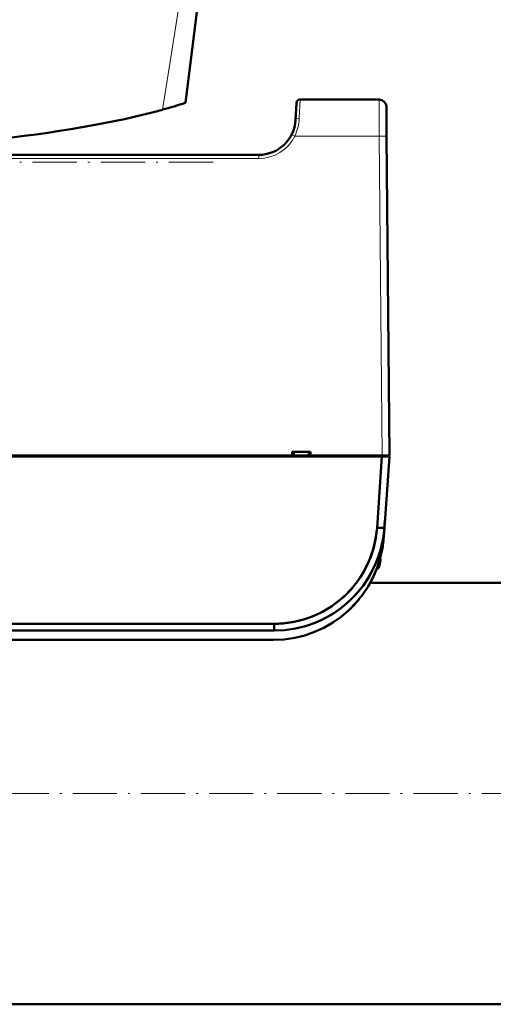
# Model space of a CAD drawing. Extents: x -1976 to 2357, y -1962 to 888.
# Tile 5 of 53: x -35 to 94, y -1909 to -1642. Entities that reach past the tile are written whole.
import ezdxf

# ---------------------------------------------------------------- set-up
doc = ezdxf.new("R2010")
doc.units = 0
doc.linetypes.add('DASHDOT', pattern=[18.5, 12, -3, 0.5, -3])

msp = doc.modelspace()

# ---------------------------------------------------------------- linework, layer by layer
at = {"color": 7, "lineweight": 18}
for p, q in [((3.8, -1666.2), (8.58, -1635.95)), ((41.16, -1663.45), (40.92, -1668.54)), ((62.6, -1663.45), (62.67, -1673.36)), ((39.78, -1673.36), (62.67, -1673.36)), ((62.67, -1673.36), (63.43, -1759.95)), ((29.94, -1678.45), (29.94, -1679.44)), ((29.94, -1679.44), (-211.08, -1679.44)), ((62.65, -1788.73), (62.65, -1789.21)), ((62.65, -1789.21), (62.65, -1790.02))]:
    msp.add_line(p, q, dxfattribs=at)
at = {"color": 7, "lineweight": 50}
for p, q in [((10.08, -1664.34), (13.57, -1635.95)), ((40.17, -1664.4), (39.93, -1668.97)), ((62.6, -1663.45), (41.16, -1663.45)), ((64.6, -1665.43), (64.67, -1673.36)), ((64.67, -1673.36), (65.43, -1759.95)), ((-3.21, -1678.45), (-211.09, -1678.45)), ((29.94, -1678.45), (-211.08, -1678.45)), ((31.97, -1678.24), (31.96, -1678.25)), ((65.3, -1745.16), (65.3, -1745.2)), ((65.3, -1745.41), (65.3, -1745.43)), ((65.3, -1745.43), (65.3, -1745.42)), ((44.01, -1758.95), (39.01, -1758.95)), ((39.01, -1759.95), (39.01, -1758.95)), ((39.51, -1758.95), (39.47, -1759.95)), ((43.51, -1758.95), (43.55, -1759.95)), ((44.01, -1759.95), (44.01, -1758.95)), ((-244.58, -1759.95), (63.43, -1759.95)), ((-244.58, -1760.25), (63.43, -1760.25)), ((63.41, -1760.25), (-244.55, -1760.25)), ((63.41, -1760.25), (-244.55, -1760.25)), ((39.01, -1759.95), (-88.07, -1759.95)), ((39.47, -1759.95), (39.01, -1759.95)), ((39.26, -1759.95), (43.76, -1759.95)), ((39.46, -1759.95), (39.44, -1759.95)), ((39.57, -1759.95), (39.53, -1759.95)), ((39.57, -1759.95), (43.45, -1759.95)), ((43.49, -1759.95), (43.45, -1759.95)), ((44.01, -1759.95), (43.55, -1759.95)), ((43.57, -1759.95), (43.56, -1759.95)), ((63.43, -1759.95), (44.01, -1759.95)), ((62.06, -1779.54), (63.41, -1760.25)), ((62.06, -1779.54), (63.41, -1760.25)), ((63.41, -1760.25), (64.82, -1760.25)), ((63.41, -1760.25), (64.82, -1760.25)), ((64.84, -1759.95), (63.43, -1759.95)), ((63.43, -1760.25), (63.43, -1759.95)), ((63.43, -1760.25), (63.43, -1759.95)), ((63.43, -1760.25), (64.93, -1760.25)), ((64.06, -1779.54), (65.41, -1760.25)), ((64.06, -1779.54), (65.41, -1760.25)), ((64.06, -1779.54), (65.41, -1760.25)), ((64.82, -1760.25), (65.41, -1760.25)), ((64.82, -1760.25), (65.41, -1760.25)), ((65.43, -1759.95), (64.84, -1759.95)), ((64.93, -1760.25), (64.93, -1759.95)), ((64.93, -1760.25), (64.93, -1759.95)), ((64.93, -1760.25), (64.93, -1759.95)), ((65.41, -1760.25), (64.93, -1760.25)), ((63.88, -1782.04), (64.21, -1777.45)), ((63.89, -1781.99), (64.21, -1777.45)), ((64.21, -1777.45), (64.12, -1778.65)), ((64.21, -1777.45), (64.12, -1778.65)), ((63.88, -1782.04), (64.06, -1779.54)), ((63.88, -1782.04), (64.06, -1779.54)), ((64.03, -1779.91), (63.88, -1782.04)), ((63.89, -1781.99), (64.06, -1779.54)), ((64.08, -1779.21), (64.03, -1779.91)), ((64.06, -1779.56), (64.06, -1779.54)), ((64.06, -1779.54), (64.06, -1779.57)), ((64.1, -1778.95), (64.08, -1779.21)), ((63.68, -1784.04), (63.61, -1784.47)), ((62.88, -1787.95), (62.96, -1787.95)), ((62.98, -1788.01), (62.98, -1788.08)), ((62.98, -1788.01), (62.98, -1788.08)), ((62.82, -1789.38), (62.81, -1789.37)), ((61.1, -1792.72), (60.94, -1793.06)), ((61.1, -1792.72), (60.94, -1793.06)), ((60.94, -1793.06), (60.94, -1793.07)), ((133.12, -1794.45), (60.22, -1794.45)), ((-215.27, -1805.59), (34.13, -1805.59)), ((-215.27, -1805.59), (34.13, -1805.59)), ((34.13, -1807.45), (34.13, -1805.59)), ((34.13, -1805.59), (34.13, -1807.45)), ((-215.27, -1807.45), (34.13, -1807.45)), ((-215.27, -1807.45), (34.13, -1807.45)), ((-215.1, -1809.95), (33.96, -1809.95)), ((-215.1, -1809.95), (33.96, -1809.95)), ((618.57, -1908.75), (-325.43, -1908.75))]:
    msp.add_line(p, q, dxfattribs=at)
at = {"color": 7, "linetype": 'DASHDOT', "lineweight": 18}
for p, q in [((17.58, -1680.45), (-231.88, -1680.45)), ((712.97, -1851.6), (-419.83, -1851.6))]:
    msp.add_line(p, q, dxfattribs=at)
at = {"color": 7, "linetype": 'DASHDOT', "lineweight": 18, "ltscale": 0.000839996}
msp.add_line((62.95, -1788.45), (62.99, -1788.45), dxfattribs=at)
at = {"color": 7, "lineweight": 18}
for points in [[(39.78, -1673.36), (38.89, -1672.93), (38.88, -1672.93)], [(64.67, -1673.36), (64.67, -1673.36), (64.65, -1673.36), (64.44, -1673.36), (62.67, -1673.36)]]:
    msp.add_lwpolyline(points, dxfattribs=at)
at = {"color": 7, "lineweight": 50}
for points in [[(34.13, -1805.59), (35.37, -1805.56), (36.64, -1805.48), (37.87, -1805.34), (39.14, -1805.14), (40.75, -1804.8), (42.38, -1804.35), (44.03, -1803.78), (45.56, -1803.15), (47.09, -1802.41), (48.59, -1801.57), (49.68, -1800.88), (50.74, -1800.13), (52.24, -1798.95), (53.66, -1797.66), (55.01, -1796.25), (56.25, -1794.76), (57.38, -1793.2), (58.38, -1791.59), (58.91, -1790.63), (59.39, -1789.67), (59.84, -1788.69), (60.24, -1787.7), (60.92, -1785.74), (61.42, -1783.86), (61.78, -1782.03), (61.95, -1780.77), (62.06, -1779.54)], [(62.98, -1788.08), (62.97, -1787.98), (62.97, -1787.96), (62.96, -1787.95), (62.96, -1787.95), (62.96, -1787.95)]]:
    msp.add_lwpolyline(points, dxfattribs=at)
for centre, radius, start, end in [((-34.55, -1525.46), 145.87, 285.2441, 287.8151), ((41.16, -1664.45), 1, 90, 177), ((62.6, -1665.45), 2, 0.5, 90), ((29.94, -1668.45), 10, 270, 357), ((29.94, -1668.57), 9.88, 269.9756, 276.3984), ((29.94, -1668.57), 9.88, 269.9756, 276.3984), ((34.13, -1777.45), 30, 270.0002, 355.9998), ((34.13, -1777.59), 28, 270.0002, 355.9998), ((34.13, -1777.45), 30, 270, 356), ((34.13, -1777.45), 30, 290.1823, 356), ((33.96, -1779.95), 30, 270, 356), ((33.96, -1779.95), 30, 270, 356), ((33.96, -1779.95), 30, 347.9059, 356), ((33.96, -1779.95), 30, 348.0879, 356), ((33.93, -1779.95), 30.03, 352.1617, 354.6851), ((33.93, -1779.95), 30.03, 352.1617, 354.6851), ((34.05, -1779.96), 29.91, 353.0165, 354.8639), ((34.05, -1779.96), 29.91, 353.0165, 354.8639), ((34.07, -1779.97), 29.88, 351.0916, 352.16), ((34.06, -1779.96), 29.9, 351.092, 352.1599), ((54.03, -1787.45), 8.99, 347.6508, 353.6103), ((54.03, -1787.45), 8.99, 347.6501, 353.6109), ((54.03, -1787.45), 8.99, 347.6508, 353.6103), ((54.03, -1787.45), 8.99, 347.6501, 353.6109), ((62.94, -1787.98), 0.0372, 354.4397, 53.8944), ((62.96, -1787.96), 0.0113, 19.2359, 79.1388), ((62.94, -1787.98), 0.0367, 354.5531, 54.1481), ((59.73, -1788.06), 3.26, 353.0665, 359.6535), ((59.74, -1788.06), 3.24, 353.0595, 359.6691), ((59.73, -1788.06), 3.26, 353.0665, 359.6535), ((59.74, -1788.06), 3.24, 353.0595, 359.6691), ((62.37, -1788.07), 0.608, 359.5347, 8.5297), ((33.96, -1779.95), 30, 329.1954, 338.143), ((33.96, -1779.95), 30, 329.2158, 338.0536), ((61.41, -1789.65), 1.3, 292.6188, 343.3985), ((61.41, -1789.65), 1.3, 292.6208, 343.3985), ((54.03, -1787.45), 9, 343.3984, 347.6222), ((54.03, -1787.45), 9, 343.3984, 347.6222), ((33.96, -1779.95), 30, 312.2077, 320.8515), ((33.96, -1779.95), 30, 312.196, 320.8342)]:
    msp.add_arc(centre, radius, start, end, dxfattribs=at)
at = {"color": 7, "lineweight": 18}
for centre, radius, start, end in [((27.63, -1667.93), 13.31, 335.9064, 357.3971), ((29.94, -1668.44), 11, 270.0101, 333.4128)]:
    msp.add_arc(centre, radius, start, end, dxfattribs=at)
for centre, major_axis, ratio, start_param, end_param in [((62.6, -1665.45), (-2, -0.02), 0.069754, 3.141593, 3.150319), ((40.92, -1669.03), (0.999, -0.052), 0.491072, 1.596514, 3.141554)]:
    msp.add_ellipse(centre, major_axis=major_axis, ratio=ratio, start_param=start_param, end_param=end_param, dxfattribs=at)
at = {"color": 7, "lineweight": 50}
for centre, major_axis, ratio, start_param, end_param in [((-103.43, -1647.82), (136.75, 0), 0.216699, 3.810933, 5.613845), ((62.06, -1779.4), (2, -0.14), 0.069587, 4.717255, 6.283185), ((62.06, -1779.4), (2, -0.14), 0.069587, 4.717262, 6.283185)]:
    msp.add_ellipse(centre, major_axis=major_axis, ratio=ratio, start_param=start_param, end_param=end_param, dxfattribs=at)

doc.saveas('drawing.dxf')
